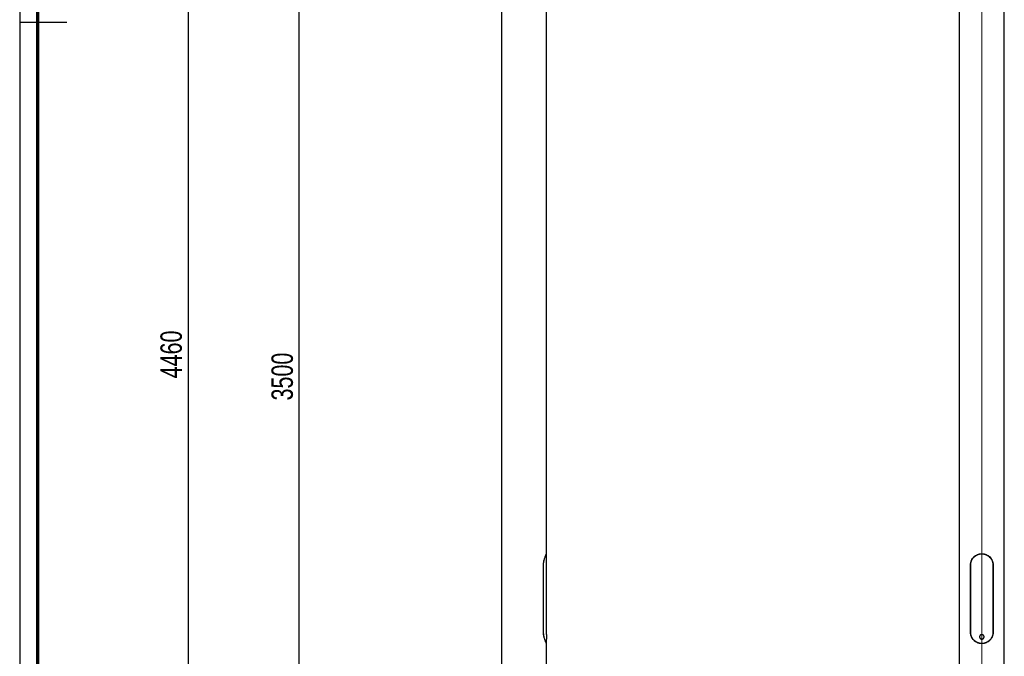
# Model space of a CAD drawing. Header units: millimetres. Extents: x 7 to 203, y 7 to 289.
# Tile 2 of 7: x 7 to 116, y 78 to 148. Entities that reach past the tile are written whole.
import ezdxf

# ---------------------------------------------------------------- set-up
doc = ezdxf.new("R2010")
doc.units = ezdxf.units.MM
doc.layers.add('LAYER2', color=7, linetype='Continuous')
doc.layers.add('LOGO', color=7, linetype='Continuous')
doc.styles.add('SLDTEXTSTYLE1', font='TXT', dxfattribs={"width": 0.75})
doc.dimstyles.new('SLDDIMSTYLE0', dxfattribs={"dimtxt": 2.38125, "dimasz": 2, "dimexe": 0, "dimexo": 0.0625, "dimgap": 0.595313, "dimtad": 1, "dimlfac": 30, "dimrnd": 1e-09, "dimzin": 12, "dimdsep": 46, "dimtxsty": 'SLDTEXTSTYLE1', "dimsah": 1, "dimcen": 0.09, "dimadec": 0, "dimazin": 3, "dimtfac": 1, "dimtofl": 0, "dimtmove": 0, "dimatfit": 3, "dimfxl": 1, "dimfrac": 2, "dimtolj": 1, "dimtzin": 12, "dimarcsym": 0})

# ---------------------------------------------------------------- blocks, each defined once
blk = doc.blocks.new('_D')
at = {"layer": 'LOGO'}
for p, q in [((46.9, 166.44), (36.9, 166.44)), ((37.9, 49.77), (37.9, 166.44)), ((48.9, 49.77), (36.9, 49.77))]:
    blk.add_line(p, q, dxfattribs=at)
for points in [[(37.9, 166.44), (37.4, 164.44), (38.4, 164.44)], [(37.9, 49.77), (38.4, 51.77), (37.4, 51.77)]]:
    blk.add_solid(points, dxfattribs=at)
at = {"layer": 'LOGO', "insert": (34.83, 106.14), "char_height": 2.381, "attachment_point": 1, "rotation": 90, "style": 'SLDTEXTSTYLE1'}
blk.add_mtext('3500', dxfattribs=at)
blk = doc.blocks.new('_D_1')
at = {"layer": 'LOGO'}
for p, q in [((46.9, 198.44), (24.56, 198.44)), ((25.56, 198.44), (25.56, 49.77)), ((48.9, 49.77), (24.56, 49.77))]:
    blk.add_line(p, q, dxfattribs=at)
for points in [[(25.56, 198.44), (25.06, 196.44), (26.06, 196.44)], [(25.56, 49.77), (26.06, 51.77), (25.06, 51.77)]]:
    blk.add_solid(points, dxfattribs=at)
at = {"layer": 'LOGO', "insert": (22.49, 108.6), "char_height": 2.381, "attachment_point": 1, "rotation": 90, "style": 'SLDTEXTSTYLE1'}
blk.add_mtext('4460', dxfattribs=at)

msp = doc.modelspace()

# ---------------------------------------------------------------- linework, layer by layer
at = {"color": 7, "linetype": 'Continuous', "lineweight": 18}
msp.add_line((113.76803, 40.75358), (113.76803, 202.20633), dxfattribs=at)
at = {"color": 7, "linetype": 'Continuous', "lineweight": 25}
for p, q in [((60.39567, 166.30622), (60.39567, 45.07289)), ((65.39567, 89.10212), (65.39567, 166.30622)), ((111.26803, 166.30622), (111.26803, 45.07289)), ((116.26803, 45.07289), (116.26803, 166.30622)), ((65.39567, 89.08955), (65.38742, 89.08955)), ((65.39567, 80.10622), (65.39567, 89.08955)), ((65.06074, 80.35622), (65.06074, 87.85622)), ((65.07027, 80.35622), (65.07027, 87.85622)), ((112.51803, 80.35622), (112.51803, 87.85622)), ((112.5347, 80.35622), (112.5347, 87.85622)), ((115.00136, 87.85622), (115.00136, 80.35622)), ((115.01803, 87.85622), (115.01803, 80.35622)), ((65.38741, 79.12289), (65.39567, 79.12289)), ((65.39567, 79.12289), (65.39567, 79.60933)), ((65.39567, 45.07289), (65.39567, 79.11032))]:
    msp.add_line(p, q, dxfattribs=at)
at = {"color": 8, "linetype": 'Continuous', "lineweight": 25}
for p, q in [((65.07027, 87.85622), (65.06074, 87.85622)), ((65.07027, 80.35622), (65.06074, 80.35622))]:
    msp.add_line(p, q, dxfattribs=at)
at = {"color": 7, "linetype": 'Continuous', "lineweight": 25}
msp.add_arc((67.88895, 79.85623), 2.50578, 174.2743136, 185.6545797, dxfattribs=at)
for points, knots in [([(65.06074, 87.85622), (65.06241, 87.92044), (65.06581, 88.05093), (65.09211, 88.23946), (65.13037, 88.41808), (65.17829, 88.58457), (65.23209, 88.73792), (65.28701, 88.87367), (65.33721, 88.98583), (65.37376, 89.06215), (65.39385, 89.10259), (65.39369, 89.10226), (65.39363, 89.10212)], [0, 0, 0, 0, 0.096410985, 0.195910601, 0.292251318, 0.390998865, 0.495294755, 0.602235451, 0.713117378, 0.82769491, 0.930549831, 1, 1, 1, 1]), ([(65.07027, 87.85622), (65.0719, 87.91972), (65.07521, 88.04875), (65.10082, 88.23518), (65.1381, 88.41185), (65.18478, 88.57637), (65.23715, 88.72774), (65.29051, 88.86145), (65.33921, 88.97171), (65.37459, 89.0466), (65.39397, 89.08612), (65.39375, 89.08566), (65.39366, 89.08547)], [0, 0, 0, 0, 0.096666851, 0.196420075, 0.293018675, 0.39204022, 0.49639082, 0.603398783, 0.714120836, 0.82852143, 0.931407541, 1, 1, 1, 1]), ([(112.51803, 87.85622), (112.51803, 87.94033), (112.52643, 88.0227), (112.55087, 88.14382), (112.561, 88.18379), (112.57924, 88.24313), (112.58582, 88.26279), (112.59983, 88.30145), (112.60728, 88.32051), (112.64667, 88.41453), (112.68503, 88.48565), (112.74153, 88.5698), (112.75328, 88.58643), (112.77745, 88.61889), (112.78988, 88.63477), (112.82821, 88.68136), (112.85513, 88.71104), (112.91172, 88.76772), (112.94139, 88.79473), (112.98805, 88.83323), (113.00396, 88.84572), (113.03653, 88.87003), (113.05316, 88.88183), (113.13732, 88.93848), (113.20841, 88.97692), (113.32098, 89.02425), (113.35949, 89.0383), (113.41886, 89.05664), (113.43897, 89.06231), (113.47922, 89.07258), (113.49941, 89.07719), (113.60073, 89.09773), (113.68286, 89.10609), (113.78692, 89.10625), (113.8078, 89.10576), (113.84971, 89.10373), (113.87067, 89.10218), (113.93297, 89.09599), (113.97395, 89.08983), (114.05489, 89.07356), (114.09484, 89.06345), (114.15398, 89.04532), (114.17357, 89.03879), (114.21248, 89.02472), (114.2318, 89.01719), (114.3267, 88.97745), (114.39808, 88.93886), (114.48209, 88.88239), (114.49863, 88.87068), (114.53119, 88.84643), (114.54723, 88.83385), (114.59414, 88.79521), (114.62391, 88.76813), (114.70894, 88.68304), (114.75996, 88.62119), (114.81662, 88.53693), (114.82759, 88.51974), (114.84856, 88.48501), (114.8586, 88.46743), (114.88739, 88.41404), (114.90483, 88.37759), (114.93621, 88.30288), (114.95014, 88.26463), (114.96832, 88.20583), (114.97393, 88.18599), (114.9842, 88.14581), (114.98888, 88.12543), (115.00962, 88.0233), (115.01803, 87.94039), (115.01803, 87.85622)], [0, 0, 0, 0, 0.0625, 0.0625, 0.09375, 0.09375, 0.109375, 0.109375, 0.125, 0.125, 0.1875, 0.1875, 0.203125, 0.203125, 0.21875, 0.21875, 0.25, 0.25, 0.28125, 0.28125, 0.296875, 0.296875, 0.3125, 0.3125, 0.375, 0.375, 0.40625, 0.40625, 0.421875, 0.421875, 0.4375, 0.4375, 0.5, 0.5, 0.515625, 0.515625, 0.53125, 0.53125, 0.5625, 0.5625, 0.59375, 0.59375, 0.609375, 0.609375, 0.625, 0.625, 0.6875, 0.6875, 0.703125, 0.703125, 0.71875, 0.71875, 0.75, 0.75, 0.8125, 0.8125, 0.828125, 0.828125, 0.84375, 0.84375, 0.875, 0.875, 0.90625, 0.90625, 0.921875, 0.921875, 0.9375, 0.9375, 1, 1, 1, 1]), ([(112.5347, 87.85622), (112.5347, 87.93917), (112.54298, 88.0204), (112.56707, 88.13987), (112.57706, 88.1793), (112.59505, 88.23784), (112.60154, 88.25724), (112.61536, 88.29539), (112.62271, 88.3142), (112.66157, 88.40699), (112.69942, 88.47718), (112.75517, 88.56023), (112.76678, 88.57664), (112.79064, 88.6087), (112.80292, 88.62437), (112.84075, 88.67037), (112.86733, 88.69967), (112.92319, 88.75562), (112.95248, 88.78227), (112.99853, 88.82026), (113.01423, 88.83259), (113.04637, 88.85658), (113.0628, 88.86823), (113.14588, 88.92415), (113.21606, 88.96206), (113.32712, 89.00875), (113.36511, 89.0226), (113.42366, 89.04068), (113.44349, 89.04627), (113.48321, 89.05639), (113.50313, 89.06094), (113.60308, 89.08119), (113.68408, 89.08943), (113.78668, 89.08958), (113.80727, 89.0891), (113.84858, 89.0871), (113.86926, 89.08557), (113.93071, 89.07947), (113.97114, 89.0734), (114.05096, 89.05735), (114.09036, 89.04738), (114.14869, 89.02952), (114.16801, 89.02307), (114.20639, 89.00921), (114.22545, 89.00177), (114.31911, 88.96258), (114.38955, 88.9245), (114.47245, 88.8688), (114.48877, 88.85725), (114.52089, 88.83332), (114.53672, 88.82091), (114.58304, 88.78275), (114.61244, 88.75603), (114.69639, 88.67202), (114.74674, 88.61098), (114.80265, 88.52785), (114.81347, 88.51087), (114.83418, 88.47657), (114.84409, 88.45921), (114.87252, 88.4065), (114.88973, 88.37051), (114.92069, 88.29678), (114.93443, 88.25905), (114.95235, 88.20106), (114.95787, 88.18149), (114.968, 88.14188), (114.97261, 88.12177), (114.99307, 88.021), (115.00136, 87.93922), (115.00136, 87.85622)], [0, 0, 0, 0, 0.0625, 0.0625, 0.09375, 0.09375, 0.109375, 0.109375, 0.125, 0.125, 0.1875, 0.1875, 0.203125, 0.203125, 0.21875, 0.21875, 0.25, 0.25, 0.28125, 0.28125, 0.296875, 0.296875, 0.3125, 0.3125, 0.375, 0.375, 0.40625, 0.40625, 0.421875, 0.421875, 0.4375, 0.4375, 0.5, 0.5, 0.515625, 0.515625, 0.53125, 0.53125, 0.5625, 0.5625, 0.59375, 0.59375, 0.609375, 0.609375, 0.625, 0.625, 0.6875, 0.6875, 0.703125, 0.703125, 0.71875, 0.71875, 0.75, 0.75, 0.8125, 0.8125, 0.828125, 0.828125, 0.84375, 0.84375, 0.875, 0.875, 0.90625, 0.90625, 0.921875, 0.921875, 0.9375, 0.9375, 1, 1, 1, 1]), ([(65.39363, 79.11032), (65.39419, 79.10919), (65.3962, 79.10517), (65.38352, 79.13054), (65.35819, 79.18251), (65.32026, 79.26379), (65.27338, 79.37135), (65.21982, 79.50728), (65.16423, 79.67185), (65.12203, 79.8301), (65.09434, 79.96842), (65.07652, 80.08569), (65.06341, 80.21535), (65.06163, 80.30901), (65.06074, 80.35622)], [0, 0, 0, 0, 0.036970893, 0.131122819, 0.227947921, 0.323613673, 0.421609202, 0.526312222, 0.633695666, 0.744582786, 0.801971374, 0.859352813, 0.929104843, 1, 1, 1, 1]), ([(65.39366, 79.12697), (65.39421, 79.12586), (65.39613, 79.12196), (65.38364, 79.1473), (65.35876, 79.19907), (65.3216, 79.27988), (65.27577, 79.38672), (65.22355, 79.52159), (65.16959, 79.68459), (65.12029, 79.87337), (65.08874, 80.05573), (65.0728, 80.21924), (65.07112, 80.31032), (65.07027, 80.35622)], [0, 0, 0, 0, 0.037851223, 0.132277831, 0.229383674, 0.325350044, 0.423661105, 0.528509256, 0.636055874, 0.746800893, 0.861284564, 0.930098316, 1, 1, 1, 1]), ([(115.01803, 80.35622), (115.01803, 80.27211), (115.00963, 80.18975), (114.98519, 80.06862), (114.97506, 80.02866), (114.95682, 79.96931), (114.95024, 79.94965), (114.93623, 79.91099), (114.92878, 79.89193), (114.88939, 79.79791), (114.85103, 79.72679), (114.79453, 79.64264), (114.78278, 79.62602), (114.75861, 79.59355), (114.74618, 79.57768), (114.70785, 79.53109), (114.68094, 79.50141), (114.62434, 79.44472), (114.59467, 79.41771), (114.54801, 79.37922), (114.5321, 79.36672), (114.49954, 79.34241), (114.4829, 79.33061), (114.39875, 79.27396), (114.32765, 79.23553), (114.21508, 79.18819), (114.17657, 79.17414), (114.1172, 79.1558), (114.0971, 79.15013), (114.05684, 79.13987), (114.03665, 79.13525), (113.93533, 79.11471), (113.8532, 79.10635), (113.74914, 79.10619), (113.72826, 79.10668), (113.68635, 79.10872), (113.66539, 79.11027), (113.6031, 79.11645), (113.56211, 79.12261), (113.48117, 79.13888), (113.44123, 79.14899), (113.38208, 79.16712), (113.36249, 79.17365), (113.32358, 79.18772), (113.30426, 79.19526), (113.20936, 79.23499), (113.13798, 79.27359), (113.05397, 79.33005), (113.03743, 79.34176), (113.00488, 79.36602), (112.98883, 79.37859), (112.94193, 79.41724), (112.91215, 79.44431), (112.82712, 79.5294), (112.7761, 79.59125), (112.71944, 79.67551), (112.70848, 79.6927), (112.6875, 79.72743), (112.67747, 79.74501), (112.64867, 79.7984), (112.63123, 79.83486), (112.59985, 79.90956), (112.58592, 79.94781), (112.56774, 80.00661), (112.56214, 80.02645), (112.55186, 80.06663), (112.54719, 80.08702), (112.52644, 80.18915), (112.51803, 80.27205), (112.51803, 80.35622)], [0, 0, 0, 0, 0.0625, 0.0625, 0.09375, 0.09375, 0.109375, 0.109375, 0.125, 0.125, 0.1875, 0.1875, 0.203125, 0.203125, 0.21875, 0.21875, 0.25, 0.25, 0.28125, 0.28125, 0.296875, 0.296875, 0.3125, 0.3125, 0.375, 0.375, 0.40625, 0.40625, 0.421875, 0.421875, 0.4375, 0.4375, 0.5, 0.5, 0.515625, 0.515625, 0.53125, 0.53125, 0.5625, 0.5625, 0.59375, 0.59375, 0.609375, 0.609375, 0.625, 0.625, 0.6875, 0.6875, 0.703125, 0.703125, 0.71875, 0.71875, 0.75, 0.75, 0.8125, 0.8125, 0.828125, 0.828125, 0.84375, 0.84375, 0.875, 0.875, 0.90625, 0.90625, 0.921875, 0.921875, 0.9375, 0.9375, 1, 1, 1, 1]), ([(115.00136, 80.35622), (115.00136, 80.27328), (114.99309, 80.19205), (114.96899, 80.07257), (114.959, 80.03315), (114.94102, 79.9746), (114.93452, 79.9552), (114.9207, 79.91705), (114.91336, 79.89824), (114.87449, 79.80546), (114.83664, 79.73526), (114.78089, 79.65221), (114.76928, 79.6358), (114.74542, 79.60374), (114.73315, 79.58807), (114.69531, 79.54207), (114.66873, 79.51277), (114.61287, 79.45682), (114.58358, 79.43017), (114.53753, 79.39218), (114.52183, 79.37985), (114.48969, 79.35586), (114.47327, 79.34422), (114.39018, 79.2883), (114.32001, 79.25038), (114.20894, 79.20369), (114.17095, 79.18984), (114.1124, 79.17177), (114.09257, 79.16618), (114.05286, 79.15605), (114.03293, 79.1515), (113.93298, 79.13125), (113.85198, 79.12301), (113.74938, 79.12286), (113.72879, 79.12334), (113.68748, 79.12535), (113.6668, 79.12688), (113.60535, 79.13297), (113.56492, 79.13905), (113.4851, 79.15509), (113.4457, 79.16506), (113.38737, 79.18293), (113.36805, 79.18937), (113.32968, 79.20324), (113.31061, 79.21067), (113.21696, 79.24987), (113.14652, 79.28795), (113.06362, 79.34365), (113.0473, 79.3552), (113.01518, 79.37912), (112.99934, 79.39153), (112.95302, 79.42969), (112.92362, 79.45642), (112.83967, 79.54042), (112.78932, 79.60146), (112.73342, 79.68459), (112.72259, 79.70158), (112.70188, 79.73587), (112.69197, 79.75323), (112.66354, 79.80595), (112.64633, 79.84194), (112.61538, 79.91566), (112.60164, 79.95339), (112.58371, 80.01139), (112.57819, 80.03095), (112.56806, 80.07056), (112.56345, 80.09067), (112.54299, 80.19144), (112.5347, 80.27323), (112.5347, 80.35622)], [0, 0, 0, 0, 0.0625, 0.0625, 0.09375, 0.09375, 0.109375, 0.109375, 0.125, 0.125, 0.1875, 0.1875, 0.203125, 0.203125, 0.21875, 0.21875, 0.25, 0.25, 0.28125, 0.28125, 0.296875, 0.296875, 0.3125, 0.3125, 0.375, 0.375, 0.40625, 0.40625, 0.421875, 0.421875, 0.4375, 0.4375, 0.5, 0.5, 0.515625, 0.515625, 0.53125, 0.53125, 0.5625, 0.5625, 0.59375, 0.59375, 0.609375, 0.609375, 0.625, 0.625, 0.6875, 0.6875, 0.703125, 0.703125, 0.71875, 0.71875, 0.75, 0.75, 0.8125, 0.8125, 0.828125, 0.828125, 0.84375, 0.84375, 0.875, 0.875, 0.90625, 0.90625, 0.921875, 0.921875, 0.9375, 0.9375, 1, 1, 1, 1]), ([(113.76803, 80.10622), (113.78456, 80.10622), (113.80081, 80.1046), (113.82478, 80.09983), (113.8327, 80.09785), (113.84842, 80.09309), (113.85622, 80.09029), (113.87892, 80.08088), (113.89328, 80.0732), (113.92045, 80.05506), (113.9333, 80.04451), (113.95635, 80.02146), (113.96669, 80.00888), (113.9804, 79.98838), (113.98465, 79.98129), (113.99236, 79.96686), (113.99933, 79.95213), (114.00483, 79.93679), (114.0096, 79.92113), (114.01161, 79.91311), (114.01643, 79.8889), (114.01802, 79.87267), (114.01804, 79.84004), (114.01641, 79.82347), (114.01003, 79.7914), (114.00531, 79.77581), (113.99592, 79.7531), (113.99238, 79.74561), (113.98464, 79.73113), (113.98044, 79.72413), (113.96688, 79.70382), (113.95655, 79.6912), (113.93322, 79.66785), (113.9206, 79.65751), (113.90031, 79.64393), (113.89331, 79.63972), (113.87885, 79.63197), (113.87136, 79.62843), (113.84865, 79.61901), (113.83307, 79.61428), (113.80102, 79.60787), (113.78444, 79.60623), (113.7518, 79.60622), (113.73558, 79.60779), (113.71138, 79.61259), (113.70334, 79.6146), (113.68768, 79.61934), (113.67232, 79.62484), (113.65758, 79.63179), (113.64315, 79.63949), (113.63606, 79.64374), (113.61555, 79.65743), (113.60296, 79.66776), (113.57989, 79.69079), (113.56933, 79.70363), (113.55116, 79.73079), (113.54347, 79.74513), (113.53404, 79.76782), (113.53124, 79.77562), (113.52646, 79.79133), (113.52447, 79.79926), (113.51968, 79.82322), (113.51805, 79.83947), (113.51802, 79.8725), (113.51962, 79.88878), (113.52437, 79.91275), (113.52634, 79.92068), (113.53109, 79.93639), (113.53388, 79.9442), (113.54327, 79.96692), (113.55094, 79.98128), (113.56906, 80.00846), (113.5796, 80.02132), (113.60263, 80.04439), (113.6152, 80.05475), (113.63567, 80.06847), (113.64277, 80.07273), (113.65719, 80.08046), (113.67192, 80.08744), (113.68726, 80.09295), (113.7029, 80.09773), (113.71091, 80.09975), (113.73516, 80.1046), (113.7515, 80.10622), (113.76803, 80.10622)], [0, 0, 0, 0, 0.03125, 0.03125, 0.046875, 0.046875, 0.0625, 0.0625, 0.09375, 0.09375, 0.125, 0.125, 0.15625, 0.15625, 0.171875, 0.171875, 0.1875, 0.203125, 0.203125, 0.21875, 0.21875, 0.25, 0.25, 0.28125, 0.28125, 0.3125, 0.3125, 0.328125, 0.328125, 0.34375, 0.34375, 0.375, 0.375, 0.40625, 0.40625, 0.421875, 0.421875, 0.4375, 0.4375, 0.46875, 0.46875, 0.5, 0.5, 0.53125, 0.53125, 0.546875, 0.546875, 0.5625, 0.578125, 0.578125, 0.59375, 0.59375, 0.625, 0.625, 0.65625, 0.65625, 0.6875, 0.6875, 0.703125, 0.703125, 0.71875, 0.71875, 0.75, 0.75, 0.78125, 0.78125, 0.796875, 0.796875, 0.8125, 0.8125, 0.84375, 0.84375, 0.875, 0.875, 0.90625, 0.90625, 0.921875, 0.921875, 0.9375, 0.953125, 0.953125, 0.96875, 0.96875, 1, 1, 1, 1])]:
    msp.add_open_spline(points, degree=3, knots=knots, dxfattribs=at)
at = {"layer": 'LAYER2', "lineweight": 70}
msp.add_line((8.85193, 9.38997), (8.85193, 287.70219), dxfattribs=at)
at = {"layer": 'LOGO'}
for p, q in [((6.85193, 289.01784), (6.85193, 7.38997)), ((6.85193, 148.20391), (12.08922, 148.20391))]:
    msp.add_line(p, q, dxfattribs=at)

# ---------------------------------------------------------------- dimensions: what is measured, and where the dimension line sits
for base, p1, p2, picture, middle in [((25.56114, 49.77289), (47.89567, 198.43955), (49.89569, 49.77289), '_D_1', (25.56114, 112.12153)), ((37.89567, 166.43955), (49.89569, 49.77289), (47.89567, 166.43955), '_D', (37.89567, 109.66114))]:
    dim = msp.add_linear_dim(base=base, p1=p1, p2=p2, angle=90, dimstyle='SLDDIMSTYLE0', dxfattribs=at)
    dim.commit()
    dim.dimension.update_dxf_attribs({"geometry": picture, "text_midpoint": middle, "dimtype": 160})

doc.saveas('drawing.dxf')
